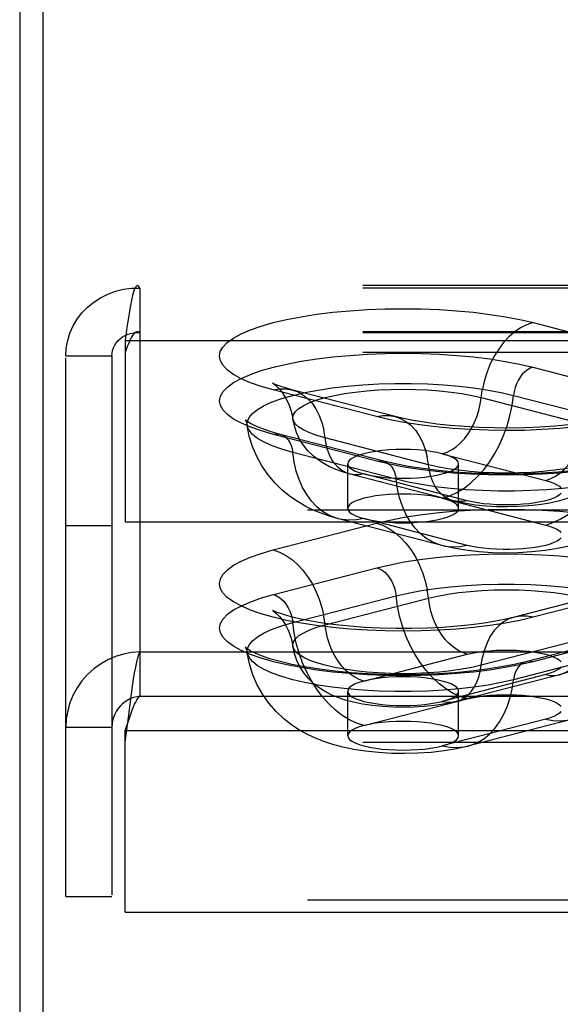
# Model space of a CAD drawing. Header units: inches. Extents: x 0 to 221, y 0 to 143.
# Tile 158 of 256: x 37.2 to 38.42, y 106.53 to 108.75. Entities that reach past the tile are written whole.
import ezdxf

# ---------------------------------------------------------------- set-up
doc = ezdxf.new("R2010")
doc.units = ezdxf.units.IN
doc.header["$LTSCALE"] = 12.142857
doc.header["$MEASUREMENT"] = 0
doc.linetypes.add('HIDDEN', pattern=[0.2, 0.1, -0.1])
doc.layers.get('0').update_dxf_attribs({"linetype": 'CONTINUOUS'})
doc.layers.add('DEFAULT_2', color=8, linetype='HIDDEN')

msp = doc.modelspace()

# ---------------------------------------------------------------- linework, layer by layer
at = {"color": 7, "linetype": 'Continuous'}
msp.add_line((37.2492, 110.2097), (37.2492, 105.3578), dxfattribs=at)
at = {"color": 3, "linetype": 'Continuous'}
msp.add_line((37.1972, 110.0793), (37.1972, 33.5496), dxfattribs=at)
at = {"layer": 'DEFAULT_2', "color": 8, "linetype": 'HIDDEN'}
for p, q in [((41.6137, 108.1509), (37.4627, 108.1509)), ((37.4682, 108.1452), (37.4682, 107.3258)), ((41.6137, 108.1452), (37.4682, 108.1452)), ((41.6137, 108.0469), (37.4627, 108.0469)), ((38.3545, 108.0674), (38.5874, 108.0071)), ((37.4352, 108.0271), (37.4352, 107.6182)), ((37.4352, 108.0271), (41.6137, 108.0271)), ((41.6137, 108.0447), (37.4682, 108.0447)), ((37.3012, 106.7739), (37.3012, 107.9924)), ((37.3012, 107.9924), (37.4052, 107.9924)), ((37.4052, 107.9924), (37.4052, 106.7739)), ((41.6137, 108.0002), (37.4352, 108.0002)), ((38.3542, 107.9668), (38.5871, 107.9066)), ((38.0018, 107.8555), (37.7688, 107.9158)), ((38.0436, 107.8559), (37.8107, 107.9162)), ((38.2376, 107.8985), (38.4705, 107.8382)), ((38.3104, 107.9035), (38.5434, 107.8432)), ((38.0021, 107.7551), (37.7691, 107.8154)), ((38.0178, 107.7553), (37.7848, 107.8156)), ((38.1187, 107.7471), (37.8858, 107.8074)), ((38.0459, 107.7145), (37.8129, 107.7748)), ((38.15, 107.772), (38.383, 107.7117)), ((37.9367, 107.6487), (37.9367, 107.7491)), ((38.1867, 107.6487), (38.1867, 107.7491)), ((38.1749, 107.6657), (37.942, 107.726)), ((38.2062, 107.666), (37.9733, 107.7263)), ((38.15, 107.6716), (38.383, 107.6113)), ((41.4887, 107.6451), (37.4352, 107.6451)), ((38.1488, 107.565), (37.9159, 107.6253)), ((38.2062, 107.5655), (37.9733, 107.6258)), ((37.3012, 107.6104), (37.4052, 107.6104)), ((37.4352, 107.6182), (41.4887, 107.6182)), ((37.7688, 107.5551), (38.0018, 107.6154)), ((37.7691, 107.4546), (38.0021, 107.5149)), ((37.8129, 107.3913), (38.0459, 107.4516)), ((38.5456, 107.4642), (38.3126, 107.4039)), ((38.5874, 107.4639), (38.3545, 107.4036)), ((37.8858, 107.3862), (38.1187, 107.4465)), ((38.5715, 107.3636), (38.3385, 107.3033)), ((38.5871, 107.3635), (38.3542, 107.3032)), ((38.4705, 107.3555), (38.2376, 107.2952)), ((37.4682, 107.3258), (37.4682, 107.2253)), ((37.4682, 107.3258), (41.6137, 107.3258)), ((37.9733, 107.2598), (38.2062, 107.3201)), ((38.5434, 107.3228), (38.3104, 107.2625)), ((38.383, 107.2743), (38.15, 107.214)), ((38.4143, 107.2741), (38.1814, 107.2138)), ((37.4682, 107.2253), (41.6137, 107.2253)), ((37.9367, 107.1365), (37.9367, 107.2369)), ((38.1867, 107.1365), (38.1867, 107.2369)), ((37.9733, 107.1593), (38.2062, 107.2196)), ((38.383, 107.1739), (38.15, 107.1136)), ((38.4404, 107.1734), (38.2074, 107.1131)), ((37.3012, 107.1559), (37.4052, 107.1559)), ((37.4352, 107.1212), (37.4352, 107.1482)), ((37.4352, 107.1482), (41.6137, 107.1482)), ((37.4352, 106.7392), (37.4352, 107.1212)), ((41.6137, 107.1212), (37.4352, 107.1212)), ((37.3012, 106.7739), (37.4052, 106.7739)), ((41.4887, 106.7661), (37.4352, 106.7661)), ((37.4352, 106.7392), (41.4887, 106.7392))]:
    msp.add_line(p, q, dxfattribs=at)
for points in [[(37.3012, 107.9924), (37.3023, 108.0099), (37.3054, 108.0271), (37.3106, 108.0439), (37.3178, 108.06), (37.3268, 108.0752), (37.3377, 108.0893), (37.3501, 108.1022), (37.3641, 108.1137), (37.3794, 108.1235), (37.3958, 108.1317), (37.4131, 108.138), (37.4311, 108.1424), (37.4495, 108.1448), (37.4682, 108.1452)], [(37.4627, 108.1509), (37.4611, 108.1504), (37.4588, 108.148), (37.4564, 108.1435), (37.4541, 108.1369), (37.4517, 108.1285), (37.4494, 108.1182), (37.447, 108.1063), (37.4446, 108.0928), (37.4423, 108.078), (37.4399, 108.0619), (37.4376, 108.0449), (37.4352, 108.0271)], [(37.4682, 108.1452), (37.4659, 108.149), (37.4635, 108.1508), (37.4627, 108.1509)], [(37.7688, 107.9158), (37.7416, 107.9236), (37.7176, 107.9319), (37.6967, 107.941), (37.6792, 107.9505), (37.6655, 107.9604), (37.6556, 107.9706), (37.6496, 107.981), (37.6476, 107.9915), (37.6495, 108.002), (37.6555, 108.0124), (37.6653, 108.0227), (37.679, 108.0326), (37.6964, 108.0421), (37.7173, 108.0511), (37.7415, 108.0596), (37.7688, 108.0674), (37.799, 108.0744), (37.8317, 108.0807), (37.8666, 108.0861), (37.9033, 108.0906), (37.9416, 108.0942), (37.9811, 108.0967), (38.0213, 108.0983), (38.062, 108.0988), (38.1026, 108.0982), (38.1428, 108.0967), (38.1822, 108.0941), (38.2205, 108.0906), (38.2573, 108.086), (38.2922, 108.0806), (38.3245, 108.0744), (38.3545, 108.0674)], [(37.4627, 108.0469), (37.4611, 108.0467), (37.4588, 108.0458), (37.4564, 108.0441), (37.4541, 108.0416), (37.4517, 108.0384), (37.4494, 108.0346), (37.447, 108.0301), (37.4446, 108.025), (37.4423, 108.0194), (37.4399, 108.0133), (37.4376, 108.0069), (37.4352, 108.0002)], [(37.4682, 108.0447), (37.4659, 108.0462), (37.4635, 108.0468), (37.4627, 108.0469)], [(38.3545, 108.0674), (38.3404, 108.0626), (38.3266, 108.0556), (38.3132, 108.0465), (38.3003, 108.0354), (38.2882, 108.0224), (38.2771, 108.0078), (38.267, 107.9918), (38.2582, 107.9746), (38.2508, 107.9563), (38.2448, 107.9374), (38.2404, 107.918)], [(37.4052, 107.9924), (37.4056, 107.9986), (37.4068, 108.0047), (37.4088, 108.0107), (37.4115, 108.0164), (37.4149, 108.0217), (37.419, 108.0267), (37.4237, 108.0312), (37.4289, 108.0351), (37.4347, 108.0385), (37.4409, 108.0411), (37.4474, 108.0431), (37.4542, 108.0444), (37.4612, 108.045), (37.4682, 108.0447)], [(37.7691, 107.8154), (37.742, 107.8232), (37.718, 107.8315), (37.6971, 107.8406), (37.6796, 107.8501), (37.6659, 107.86), (37.656, 107.8702), (37.65, 107.8806), (37.648, 107.8911), (37.65, 107.9016), (37.6559, 107.912), (37.6658, 107.9222), (37.6794, 107.9321), (37.6968, 107.9416), (37.7177, 107.9506), (37.7419, 107.9591), (37.7691, 107.9668), (37.7993, 107.9739), (37.8319, 107.9802), (37.8668, 107.9856), (37.9035, 107.9901), (37.9418, 107.9936), (37.9812, 107.9962), (38.0214, 107.9977), (38.062, 107.9982), (38.1025, 107.9977), (38.1427, 107.9961), (38.1821, 107.9936), (38.2204, 107.99), (38.2571, 107.9855), (38.2919, 107.9801), (38.3242, 107.9739), (38.3542, 107.9668)], [(38.3542, 107.9668), (38.3479, 107.9646), (38.3417, 107.9612), (38.3358, 107.9566), (38.3302, 107.951), (38.3252, 107.9445), (38.3207, 107.9373), (38.3169, 107.9294), (38.3139, 107.921), (38.3117, 107.9123), (38.3104, 107.9035)], [(37.7101, 107.8357), (37.7104, 107.8439), (37.7142, 107.8534), (37.7219, 107.8627), (37.7332, 107.8718), (37.7482, 107.8805), (37.7666, 107.8887), (37.7883, 107.8965), (37.8129, 107.9035), (37.8403, 107.9099), (37.8701, 107.9155), (37.902, 107.9203), (37.9356, 107.9242), (37.9706, 107.9271), (38.0066, 107.9291), (38.0433, 107.9301), (38.0801, 107.9301), (38.1167, 107.9291), (38.1527, 107.9271), (38.1877, 107.9242), (38.2214, 107.9203), (38.2533, 107.9155), (38.283, 107.9099), (38.3104, 107.9035)], [(37.7679, 107.9308), (37.7673, 107.9311), (37.7679, 107.9307), (37.7702, 107.9291), (37.7737, 107.9263), (37.7785, 107.9219), (37.7842, 107.9157), (37.7906, 107.9075), (37.7974, 107.8967), (37.8039, 107.8836), (37.8093, 107.8681), (37.8131, 107.8505)], [(37.8107, 107.9162), (37.7967, 107.9201), (37.7857, 107.9236), (37.7774, 107.9266), (37.7718, 107.9289), (37.7685, 107.9304), (37.7679, 107.9308)], [(37.7688, 107.9158), (37.7829, 107.9183), (37.7967, 107.9185), (37.8107, 107.9162)], [(37.8107, 107.9162), (37.823, 107.9119), (37.8351, 107.9052), (37.8463, 107.8963), (37.8563, 107.8855), (37.8651, 107.8728), (37.8726, 107.8584), (37.8785, 107.8426), (37.883, 107.8255)], [(37.8131, 107.8505), (37.8129, 107.8529), (37.8145, 107.8601), (37.8191, 107.8673), (37.8269, 107.8742), (37.8375, 107.8809), (37.851, 107.8872), (37.8672, 107.8931), (37.8858, 107.8985), (37.9066, 107.9033), (37.9293, 107.9075), (37.9537, 107.9109), (37.9795, 107.9137), (38.0063, 107.9157), (38.0338, 107.9169), (38.0617, 107.9173), (38.0895, 107.9169), (38.117, 107.9157), (38.1438, 107.9137), (38.1696, 107.9109), (38.194, 107.9075), (38.2168, 107.9033), (38.2376, 107.8985)], [(38.15, 107.772), (38.1606, 107.7756), (38.1709, 107.7808), (38.181, 107.7877), (38.1906, 107.796), (38.1997, 107.8057), (38.208, 107.8166), (38.2155, 107.8286), (38.2221, 107.8415), (38.2277, 107.8551), (38.2322, 107.8693), (38.2355, 107.8838), (38.2404, 107.918)], [(38.15, 107.6716), (38.1666, 107.677), (38.1829, 107.6847), (38.1989, 107.6945), (38.2144, 107.7065), (38.2293, 107.7204), (38.2433, 107.736), (38.2563, 107.7533), (38.2682, 107.7721), (38.2789, 107.7921), (38.2882, 107.8132), (38.2961, 107.8351), (38.3025, 107.8576), (38.3073, 107.8805), (38.3104, 107.9035)], [(37.7101, 107.8444), (37.7063, 107.8473), (37.7052, 107.8483), (37.7061, 107.8471), (37.7082, 107.8429), (37.7101, 107.8357)], [(37.8858, 107.8074), (37.8672, 107.8128), (37.851, 107.8187), (37.8375, 107.825), (37.8269, 107.8317), (37.8191, 107.8386), (37.8145, 107.8457), (37.8131, 107.8505)], [(37.942, 107.726), (37.9251, 107.7309), (37.9098, 107.7365), (37.8959, 107.7427), (37.8828, 107.7497), (37.8704, 107.758), (37.8585, 107.7675), (37.8471, 107.7788), (37.8369, 107.7915), (37.8284, 107.8051), (37.8215, 107.8195), (37.8164, 107.8347), (37.8131, 107.8505)], [(38.0018, 107.8555), (38.0158, 107.858), (38.0297, 107.8582), (38.0436, 107.8559)], [(38.4529, 107.8323), (38.4146, 107.8287), (38.3752, 107.8262), (38.3349, 107.8246), (38.2943, 107.8241), (38.2537, 107.8247), (38.2134, 107.8262), (38.174, 107.8288), (38.1357, 107.8323), (38.099, 107.8368), (38.0641, 107.8423), (38.0318, 107.8485), (38.0018, 107.8555)], [(38.4347, 107.837), (38.4035, 107.8341), (38.3706, 107.8319), (38.3367, 107.8304), (38.3021, 107.8298), (38.2674, 107.8301), (38.2331, 107.8311), (38.1997, 107.833), (38.1676, 107.8356), (38.1374, 107.8389), (38.1095, 107.8427), (38.0844, 107.847), (38.0624, 107.8514), (38.0436, 107.8559)], [(38.0436, 107.8559), (38.056, 107.8516), (38.0681, 107.8449), (38.0792, 107.8361), (38.0893, 107.8252), (38.0981, 107.8125), (38.1055, 107.7982), (38.1115, 107.7823), (38.1159, 107.7652)], [(38.383, 107.7117), (38.3935, 107.7153), (38.4039, 107.7205), (38.4139, 107.7274), (38.4236, 107.7357), (38.4326, 107.7454), (38.4409, 107.7563), (38.4485, 107.7683), (38.4551, 107.7812), (38.4606, 107.7949), (38.4651, 107.809), (38.4684, 107.8235), (38.4733, 107.8577)], [(37.7848, 107.8156), (37.7617, 107.8221), (37.7429, 107.8286), (37.728, 107.8347), (37.7172, 107.8401), (37.7101, 107.8444)], [(37.9159, 107.6253), (37.8956, 107.6311), (37.8767, 107.6377), (37.8591, 107.645), (37.8421, 107.6534), (37.8249, 107.6632), (37.8077, 107.675), (37.7899, 107.6893), (37.7728, 107.7059), (37.7572, 107.7244), (37.7433, 107.7446), (37.7316, 107.7658), (37.7221, 107.7882), (37.7149, 107.8116), (37.7101, 107.8357)], [(37.8129, 107.7748), (37.7883, 107.7819), (37.7666, 107.7896), (37.7482, 107.7978), (37.7332, 107.8065), (37.7219, 107.8156), (37.7142, 107.8249), (37.7104, 107.8344), (37.7101, 107.8357)], [(37.942, 107.726), (37.9327, 107.7292), (37.9237, 107.7342), (37.9153, 107.7408), (37.9078, 107.7489), (37.9012, 107.7584), (37.8956, 107.7692), (37.8912, 107.7811), (37.8879, 107.7939), (37.883, 107.8255)], [(38.383, 107.6113), (38.3995, 107.6167), (38.4159, 107.6244), (38.4319, 107.6343), (38.4474, 107.6462), (38.4622, 107.6601), (38.4762, 107.6757), (38.4893, 107.693), (38.5012, 107.7118), (38.5119, 107.7318), (38.5212, 107.7529), (38.5291, 107.7748), (38.5354, 107.7974), (38.5402, 107.8202), (38.5434, 107.8432)], [(37.7691, 107.8154), (37.7755, 107.8164), (37.7816, 107.8162), (37.7848, 107.8156)], [(37.7848, 107.8156), (37.7876, 107.8147), (37.7931, 107.812), (37.7981, 107.8081), (37.8026, 107.8032), (37.8064, 107.7972), (37.8094, 107.7904), (37.8116, 107.7829), (37.8129, 107.7748)], [(38.0617, 107.7815), (38.0453, 107.7812), (38.0293, 107.7804), (38.0138, 107.779), (37.9992, 107.7772), (37.9856, 107.7748), (37.9733, 107.772), (37.9625, 107.7688), (37.9534, 107.7653), (37.9462, 107.7615), (37.9409, 107.7575), (37.9377, 107.7534), (37.9367, 107.7491)], [(38.15, 107.772), (38.1378, 107.7748), (38.1242, 107.7772), (38.1095, 107.779), (38.094, 107.7804), (38.078, 107.7812), (38.0617, 107.7815)], [(38.5432, 107.7902), (38.5418, 107.7854), (38.5371, 107.7783), (38.5294, 107.7714), (38.5187, 107.7647), (38.5052, 107.7584), (38.4891, 107.7525), (38.4705, 107.7471), (38.4497, 107.7423), (38.427, 107.7381), (38.4025, 107.7346), (38.3768, 107.7319), (38.35, 107.7299), (38.3225, 107.7287), (38.2946, 107.7283), (38.2668, 107.7287), (38.2393, 107.7299), (38.2125, 107.7319), (38.1867, 107.7346), (38.1623, 107.7381), (38.1395, 107.7423), (38.1187, 107.7471)], [(38.5432, 107.7902), (38.5394, 107.7726), (38.5329, 107.7549), (38.5234, 107.7372), (38.5113, 107.7209), (38.4974, 107.7069), (38.4825, 107.6952), (38.4674, 107.686), (38.4516, 107.6783), (38.434, 107.6715), (38.4145, 107.6658), (38.3924, 107.6608), (38.3686, 107.657), (38.3445, 107.6543), (38.3202, 107.6528), (38.2964, 107.6522), (38.2727, 107.6526), (38.2489, 107.654), (38.2248, 107.6564), (38.1999, 107.6602), (38.1749, 107.6657)], [(37.9159, 107.6253), (37.9089, 107.6274), (37.8941, 107.6336), (37.8801, 107.642), (37.867, 107.6526), (37.8551, 107.6652), (37.8444, 107.6797), (37.8351, 107.6959), (37.8272, 107.7138), (37.8208, 107.733), (37.816, 107.7534), (37.8129, 107.7748)], [(38.6461, 107.7754), (38.6459, 107.7741), (38.6421, 107.7646), (38.6344, 107.7553), (38.623, 107.7462), (38.6081, 107.7375), (38.5896, 107.7293), (38.568, 107.7216), (38.5434, 107.7145), (38.516, 107.7081), (38.4862, 107.7025), (38.4543, 107.6977), (38.4207, 107.6939), (38.3857, 107.6909), (38.3496, 107.6889), (38.313, 107.6879), (38.2762, 107.6879), (38.2396, 107.6889), (38.2036, 107.6909), (38.1685, 107.6939), (38.1349, 107.6977), (38.103, 107.7025), (38.0732, 107.7081), (38.0459, 107.7145)], [(38.1749, 107.6657), (38.1657, 107.6689), (38.1566, 107.6739), (38.1483, 107.6805), (38.1408, 107.6887), (38.1342, 107.6982), (38.1286, 107.7089), (38.1241, 107.7208), (38.1208, 107.7336), (38.1159, 107.7652)], [(38.6461, 107.7754), (38.6408, 107.7491), (38.6321, 107.7225), (38.6198, 107.696), (38.604, 107.6707), (38.5848, 107.6472), (38.5637, 107.6267), (38.5428, 107.6105), (38.522, 107.5974), (38.5018, 107.5869), (38.4813, 107.5781), (38.4595, 107.5705), (38.4362, 107.564), (38.4099, 107.5583), (38.3817, 107.5538), (38.3517, 107.5506), (38.3212, 107.5487), (38.2919, 107.5482), (38.2628, 107.549), (38.2322, 107.551), (38.2024, 107.5545), (38.1749, 107.5591), (38.1488, 107.565)], [(38.1867, 107.7491), (38.1856, 107.7534), (38.1824, 107.7575), (38.1771, 107.7615), (38.1699, 107.7653), (38.1609, 107.7688), (38.15, 107.772)], [(37.9367, 107.7491), (37.9377, 107.7449), (37.9409, 107.7408), (37.9462, 107.7368), (37.9534, 107.733), (37.9625, 107.7295), (37.9733, 107.7263)], [(38.0021, 107.7551), (38.0084, 107.7562), (38.0146, 107.7559), (38.0178, 107.7553)], [(38.4528, 107.7319), (38.4145, 107.7284), (38.3751, 107.7258), (38.3349, 107.7243), (38.2943, 107.7238), (38.2537, 107.7243), (38.2135, 107.7259), (38.1742, 107.7284), (38.1359, 107.732), (38.0992, 107.7365), (38.0643, 107.7419), (38.032, 107.7481), (38.0021, 107.7551)], [(38.4474, 107.7338), (38.4108, 107.7304), (38.3727, 107.7279), (38.3337, 107.7264), (38.2941, 107.7259), (38.2546, 107.7264), (38.2156, 107.728), (38.1775, 107.7305), (38.1408, 107.7339), (38.1061, 107.7383), (38.0737, 107.7433), (38.0442, 107.749), (38.0178, 107.7553)], [(38.0178, 107.7553), (38.0205, 107.7544), (38.026, 107.7517), (38.0311, 107.7478), (38.0356, 107.7429), (38.0393, 107.7369), (38.0424, 107.7301), (38.0445, 107.7226), (38.0459, 107.7145)], [(38.0617, 107.7168), (38.0781, 107.7171), (38.094, 107.7179), (38.1095, 107.7193), (38.1242, 107.7211), (38.1377, 107.7235), (38.15, 107.7263), (38.1608, 107.7295), (38.1699, 107.733), (38.1771, 107.7368), (38.1824, 107.7408), (38.1856, 107.7449), (38.1867, 107.7491)], [(37.9733, 107.7263), (37.9628, 107.7244), (37.9524, 107.7243), (37.942, 107.726)], [(37.9733, 107.7263), (37.9857, 107.7235), (37.9992, 107.7211), (38.0138, 107.7193), (38.0293, 107.7179), (38.0452, 107.7171), (38.0617, 107.7168)], [(38.1488, 107.565), (38.1418, 107.5671), (38.127, 107.5733), (38.113, 107.5817), (38.1, 107.5923), (38.0881, 107.6049), (38.0774, 107.6194), (38.068, 107.6356), (38.0601, 107.6535), (38.0538, 107.6727), (38.049, 107.6931), (38.0459, 107.7145)], [(38.383, 107.7117), (38.393, 107.7088), (38.4015, 107.7056), (38.4085, 107.7022), (38.4139, 107.6985), (38.4175, 107.6947)], [(38.0617, 107.681), (38.0453, 107.6808), (38.0293, 107.6799), (38.0138, 107.6786), (37.9992, 107.6767), (37.9856, 107.6744), (37.9733, 107.6716), (37.9625, 107.6684), (37.9534, 107.6649), (37.9462, 107.6611), (37.9409, 107.6571), (37.9377, 107.6529), (37.9367, 107.6487)], [(38.15, 107.6716), (38.1378, 107.6744), (38.1242, 107.6767), (38.1095, 107.6786), (38.094, 107.6799), (38.078, 107.6808), (38.0617, 107.681)], [(38.1867, 107.6487), (38.1856, 107.6529), (38.1824, 107.6571), (38.1771, 107.6611), (38.1699, 107.6649), (38.1609, 107.6684), (38.15, 107.6716)], [(38.4176, 107.683), (38.414, 107.6792), (38.4086, 107.6756), (38.4016, 107.6721), (38.393, 107.6689), (38.383, 107.666), (38.3717, 107.6634), (38.3593, 107.6612), (38.3459, 107.6593), (38.3317, 107.658), (38.3171, 107.657), (38.3021, 107.6566), (38.287, 107.6566), (38.272, 107.657), (38.2573, 107.658), (38.2432, 107.6594), (38.2298, 107.6612), (38.2175, 107.6634), (38.2062, 107.666)], [(37.9367, 107.6487), (37.9377, 107.6445), (37.9409, 107.6403), (37.9462, 107.6363), (37.9534, 107.6325), (37.9625, 107.629), (37.9733, 107.6258)], [(38.0018, 107.6154), (38.0318, 107.6225), (38.0641, 107.6287), (38.099, 107.6341), (38.1358, 107.6386), (38.174, 107.6422), (38.2134, 107.6448), (38.2537, 107.6463), (38.2943, 107.6468), (38.3349, 107.6463), (38.3752, 107.6448), (38.4146, 107.6422), (38.4529, 107.6387)], [(38.0617, 107.6163), (38.0781, 107.6166), (38.094, 107.6174), (38.1095, 107.6188), (38.1242, 107.6207), (38.1377, 107.623), (38.15, 107.6258), (38.1608, 107.629), (38.1699, 107.6325), (38.1771, 107.6363), (38.1824, 107.6403), (38.1856, 107.6445), (38.1867, 107.6487)], [(38.2062, 107.666), (38.1957, 107.6641), (38.1854, 107.664), (38.1749, 107.6657)], [(37.9733, 107.6258), (37.9567, 107.6227), (37.9404, 107.6219), (37.9244, 107.6235), (37.9159, 107.6253)], [(37.9733, 107.6258), (37.9857, 107.623), (37.9992, 107.6207), (38.0138, 107.6188), (38.0293, 107.6174), (38.0452, 107.6166), (38.0617, 107.6163)], [(38.0018, 107.6154), (38.0158, 107.6107), (38.0297, 107.6037), (38.0431, 107.5945), (38.056, 107.5834), (38.0681, 107.5705), (38.0792, 107.5559), (38.0893, 107.5399), (38.0981, 107.5226), (38.1055, 107.5044), (38.1115, 107.4855), (38.1159, 107.4661)], [(38.383, 107.6113), (38.393, 107.6083), (38.4015, 107.6052), (38.4085, 107.6017), (38.4139, 107.598), (38.4175, 107.5943)], [(38.4176, 107.5826), (38.414, 107.5788), (38.4086, 107.5751), (38.4016, 107.5717), (38.393, 107.5684), (38.383, 107.5655), (38.3717, 107.5629), (38.3593, 107.5607), (38.3459, 107.5589), (38.3317, 107.5575), (38.3171, 107.5566), (38.3021, 107.5561), (38.287, 107.5561), (38.272, 107.5566), (38.2573, 107.5575), (38.2432, 107.5589), (38.2298, 107.5607), (38.2175, 107.5629), (38.2062, 107.5655)], [(38.2062, 107.5655), (38.1897, 107.5624), (38.1733, 107.5616), (38.1573, 107.5632), (38.1488, 107.565)], [(38.3545, 107.4036), (38.3245, 107.3965), (38.2922, 107.3903), (38.2573, 107.3849), (38.2205, 107.3804), (38.1822, 107.3768), (38.1428, 107.3743), (38.1026, 107.3727), (38.062, 107.3722), (38.0213, 107.3727), (37.9811, 107.3742), (37.9416, 107.3768), (37.9033, 107.3803), (37.8666, 107.3848), (37.8317, 107.3902), (37.799, 107.3965), (37.7688, 107.4036), (37.7415, 107.4114), (37.7173, 107.4198), (37.6964, 107.4289), (37.679, 107.4384), (37.6653, 107.4483), (37.6555, 107.4585), (37.6495, 107.4689), (37.6476, 107.4794), (37.6496, 107.49), (37.6556, 107.5004), (37.6655, 107.5106), (37.6792, 107.5205), (37.6967, 107.53), (37.7177, 107.539), (37.7416, 107.5474), (37.7688, 107.5551)], [(37.7688, 107.5551), (37.7829, 107.5504), (37.7967, 107.5434), (37.8102, 107.5343), (37.823, 107.5231), (37.8351, 107.5102), (37.8463, 107.4956), (37.8563, 107.4796), (37.8651, 107.4623), (37.8726, 107.4441), (37.8785, 107.4252), (37.883, 107.4058)], [(38.0021, 107.5149), (38.0321, 107.5219), (38.0643, 107.5281), (38.0992, 107.5336), (38.1359, 107.5381), (38.1742, 107.5416), (38.2135, 107.5442), (38.2537, 107.5457), (38.2943, 107.5463), (38.3349, 107.5458), (38.3751, 107.5442), (38.4145, 107.5417), (38.4528, 107.5381)], [(38.0021, 107.5149), (38.0084, 107.5127), (38.0146, 107.5092), (38.0205, 107.5047), (38.026, 107.4991), (38.0311, 107.4926), (38.0356, 107.4853), (38.0393, 107.4774), (38.0424, 107.469), (38.0445, 107.4604), (38.0459, 107.4516)], [(38.0459, 107.4516), (38.0732, 107.458), (38.103, 107.4636), (38.1349, 107.4683), (38.1685, 107.4722), (38.2036, 107.4752), (38.2396, 107.4771), (38.2762, 107.4781), (38.313, 107.4781), (38.3496, 107.4771), (38.3857, 107.4752), (38.4207, 107.4722), (38.4543, 107.4683), (38.4862, 107.4636), (38.516, 107.458), (38.5434, 107.4516), (38.568, 107.4445), (38.5896, 107.4368), (38.6081, 107.4286), (38.623, 107.4198), (38.6344, 107.4108), (38.6421, 107.4015), (38.6459, 107.392), (38.6461, 107.3838)], [(38.3542, 107.3032), (38.3242, 107.2962), (38.2919, 107.29), (38.2571, 107.2846), (38.2204, 107.28), (38.1821, 107.2765), (38.1427, 107.2739), (38.1025, 107.2724), (38.062, 107.2718), (38.0214, 107.2724), (37.9812, 107.2739), (37.9418, 107.2764), (37.9035, 107.28), (37.8668, 107.2845), (37.8319, 107.2899), (37.7993, 107.2961), (37.7691, 107.3032), (37.7419, 107.311), (37.7177, 107.3194), (37.6968, 107.3285), (37.6794, 107.338), (37.6658, 107.3479), (37.6559, 107.3581), (37.65, 107.3685), (37.648, 107.379), (37.65, 107.3895), (37.656, 107.3999), (37.6659, 107.4101), (37.6796, 107.42), (37.6971, 107.4295), (37.718, 107.4385), (37.742, 107.4469), (37.7691, 107.4546)], [(37.7691, 107.4546), (37.7755, 107.4524), (37.7816, 107.4489), (37.7876, 107.4444), (37.7931, 107.4388), (37.7981, 107.4323), (37.8026, 107.425), (37.8064, 107.4171), (37.8094, 107.4088), (37.8116, 107.4001), (37.8129, 107.3913)], [(38.2062, 107.2196), (38.1897, 107.2251), (38.1733, 107.2327), (38.1573, 107.2426), (38.1418, 107.2545), (38.127, 107.2684), (38.113, 107.2841), (38.1, 107.3014), (38.0881, 107.3202), (38.0774, 107.3402), (38.068, 107.3613), (38.0601, 107.3832), (38.0538, 107.4057), (38.049, 107.4286), (38.0459, 107.4516)], [(38.2062, 107.3201), (38.1957, 107.3237), (38.1854, 107.3289), (38.1753, 107.3357), (38.1657, 107.344), (38.1566, 107.3537), (38.1483, 107.3646), (38.1408, 107.3767), (38.1342, 107.3896), (38.1286, 107.4032), (38.1241, 107.4174), (38.1208, 107.4319), (38.1159, 107.4661)], [(38.1187, 107.4465), (38.1395, 107.4513), (38.1623, 107.4555), (38.1867, 107.459), (38.2125, 107.4618), (38.2393, 107.4638), (38.2668, 107.465), (38.2946, 107.4654), (38.3225, 107.465), (38.35, 107.4638), (38.3768, 107.4618), (38.4025, 107.459), (38.427, 107.4555), (38.4497, 107.4513), (38.4705, 107.4465), (38.4891, 107.4411), (38.5052, 107.4352), (38.5187, 107.4289), (38.5294, 107.4223), (38.5371, 107.4153), (38.5418, 107.4082), (38.5434, 107.401), (38.5432, 107.3985)], [(37.7721, 107.4165), (37.7707, 107.4171), (37.7678, 107.4185), (37.7674, 107.4188), (37.7689, 107.4178), (37.7722, 107.4153), (37.7769, 107.4112), (37.7827, 107.4052), (37.7894, 107.397), (37.7965, 107.3861), (37.8033, 107.3727), (37.8091, 107.3567), (37.8131, 107.3383)], [(38.3126, 107.4039), (38.2933, 107.3993), (38.2706, 107.3948), (38.2445, 107.3905), (38.2156, 107.3866), (38.1843, 107.3833), (38.151, 107.3807), (38.1164, 107.3789), (38.0808, 107.378), (38.045, 107.378), (38.0094, 107.3788), (37.9746, 107.3806), (37.9412, 107.3831), (37.9096, 107.3864), (37.8805, 107.3902), (37.8541, 107.3945), (37.8312, 107.3991), (37.8122, 107.4036), (37.7968, 107.4078), (37.7849, 107.4116), (37.7763, 107.4148), (37.7721, 107.4165)], [(37.9733, 107.2598), (37.9628, 107.2634), (37.9524, 107.2686), (37.9423, 107.2754), (37.9327, 107.2837), (37.9237, 107.2934), (37.9153, 107.3044), (37.9078, 107.3164), (37.9012, 107.3293), (37.8956, 107.3429), (37.8912, 107.3571), (37.8879, 107.3716), (37.883, 107.4058)], [(38.3126, 107.4039), (38.3003, 107.3996), (38.2882, 107.3929), (38.2771, 107.3841), (38.267, 107.3733), (38.2582, 107.3606), (38.2508, 107.3462), (38.2448, 107.3304), (38.2404, 107.3133)], [(38.3545, 107.4036), (38.3404, 107.4061), (38.3266, 107.4062), (38.3126, 107.4039)], [(37.7101, 107.3235), (37.7104, 107.3317), (37.7142, 107.3412), (37.7219, 107.3505), (37.7332, 107.3596), (37.7482, 107.3683), (37.7666, 107.3765), (37.7883, 107.3842), (37.8129, 107.3913)], [(37.9733, 107.1593), (37.9567, 107.1648), (37.9404, 107.1725), (37.9244, 107.1823), (37.9089, 107.1942), (37.8941, 107.2081), (37.8801, 107.2238), (37.867, 107.2411), (37.8551, 107.2599), (37.8444, 107.2799), (37.8351, 107.301), (37.8272, 107.3229), (37.8208, 107.3454), (37.816, 107.3683), (37.8129, 107.3913)], [(37.8131, 107.3383), (37.8129, 107.3407), (37.8145, 107.3479), (37.8191, 107.355), (37.8269, 107.362), (37.8375, 107.3686), (37.851, 107.375), (37.8672, 107.3808), (37.8858, 107.3862)], [(38.5432, 107.3985), (38.54, 107.383), (38.5349, 107.3679), (38.5279, 107.3532), (38.5193, 107.3394), (38.5088, 107.3265), (38.4972, 107.3151), (38.4853, 107.3056), (38.4728, 107.2974), (38.4598, 107.2904), (38.446, 107.2843), (38.4309, 107.2789), (38.4143, 107.2741)], [(38.4143, 107.2741), (38.4236, 107.2773), (38.4326, 107.2823), (38.4409, 107.2889), (38.4485, 107.297), (38.4551, 107.3065), (38.4606, 107.3173), (38.4651, 107.3291), (38.4684, 107.3419), (38.4733, 107.3736)], [(38.2376, 107.2952), (38.2168, 107.2904), (38.194, 107.2862), (38.1696, 107.2827), (38.1438, 107.2799), (38.117, 107.2779), (38.0895, 107.2767), (38.0617, 107.2763), (38.0338, 107.2767), (38.0063, 107.2779), (37.9795, 107.2799), (37.9537, 107.2827), (37.9293, 107.2862), (37.9066, 107.2904), (37.8858, 107.2952), (37.8672, 107.3006), (37.851, 107.3064), (37.8375, 107.3128), (37.8269, 107.3194), (37.8191, 107.3264), (37.8145, 107.3335), (37.8131, 107.3383)], [(38.1814, 107.2138), (38.1568, 107.2084), (38.1325, 107.2046), (38.1088, 107.2022), (38.0855, 107.2008), (38.0624, 107.2003), (38.0393, 107.2007), (38.0158, 107.2021), (37.9927, 107.2044), (37.9703, 107.2077), (37.9494, 107.2119), (37.9311, 107.2168), (37.9145, 107.2224), (37.8995, 107.2287), (37.8856, 107.2359), (37.8726, 107.2441), (37.8603, 107.2537), (37.8485, 107.2651), (37.8379, 107.2779), (37.8291, 107.2916), (37.8219, 107.3063), (37.8165, 107.3219), (37.8131, 107.3383)], [(37.4682, 107.3258), (37.4495, 107.3241), (37.4311, 107.3205), (37.4131, 107.3149), (37.3958, 107.3074), (37.3794, 107.298), (37.3641, 107.2869), (37.3501, 107.2743), (37.3377, 107.2602), (37.3268, 107.2448), (37.3178, 107.2283), (37.3106, 107.211), (37.3054, 107.193), (37.3023, 107.1746), (37.3012, 107.1559)], [(37.4423, 107.1769), (37.4446, 107.1955), (37.447, 107.2137), (37.4494, 107.2312), (37.4517, 107.248), (37.4541, 107.2636), (37.4564, 107.278), (37.4588, 107.291), (37.4611, 107.3024), (37.4635, 107.3121), (37.4659, 107.3199), (37.4682, 107.3258)], [(37.7137, 107.3299), (37.7101, 107.3322), (37.7063, 107.3351), (37.7052, 107.3361), (37.7061, 107.3348), (37.7082, 107.3307), (37.7101, 107.3235)], [(38.3104, 107.2625), (38.283, 107.2562), (38.2533, 107.2506), (38.2214, 107.2458), (38.1877, 107.2419), (38.1527, 107.239), (38.1167, 107.237), (38.0801, 107.236), (38.0433, 107.236), (38.0066, 107.237), (37.9706, 107.239), (37.9356, 107.2419), (37.902, 107.2458), (37.8701, 107.2506), (37.8403, 107.2562), (37.8129, 107.2625), (37.7883, 107.2696), (37.7666, 107.2773), (37.7482, 107.2856), (37.7332, 107.2943), (37.7219, 107.3034), (37.7142, 107.3127), (37.7104, 107.3222), (37.7101, 107.3235)], [(38.2074, 107.1131), (38.1816, 107.1072), (38.1542, 107.1026), (38.1245, 107.0991), (38.094, 107.097), (38.0648, 107.0963), (38.0358, 107.0968), (38.0059, 107.0985), (37.977, 107.1015), (37.9502, 107.1056), (37.9256, 107.1107), (37.9033, 107.1166), (37.8828, 107.1232), (37.8639, 107.1307), (37.846, 107.1391), (37.8283, 107.1489), (37.8107, 107.1605), (37.7925, 107.1748), (37.7751, 107.1914), (37.7592, 107.2097), (37.745, 107.2297), (37.7328, 107.2512), (37.7228, 107.2741), (37.7152, 107.2983), (37.7101, 107.3235)], [(38.3385, 107.3033), (38.312, 107.2971), (38.2825, 107.2914), (38.25, 107.2863), (38.2152, 107.282), (38.1785, 107.2785), (38.1403, 107.276), (38.1011, 107.2745), (38.0615, 107.274), (38.0218, 107.2745), (37.9826, 107.276), (37.9444, 107.2785), (37.9077, 107.282), (37.8728, 107.2864), (37.8404, 107.2915), (37.8107, 107.2972), (37.7843, 107.3035), (37.7615, 107.31), (37.7426, 107.3164), (37.7279, 107.3225), (37.7171, 107.3279), (37.7137, 107.3299)], [(38.2062, 107.3201), (38.2175, 107.3227), (38.2298, 107.3249), (38.2432, 107.3267), (38.2573, 107.3281), (38.272, 107.329), (38.287, 107.3295), (38.3021, 107.3295), (38.3171, 107.329), (38.3317, 107.3281), (38.3459, 107.3267), (38.3593, 107.3249), (38.3717, 107.3227), (38.383, 107.3201), (38.393, 107.3172), (38.4016, 107.3139), (38.4086, 107.3105), (38.414, 107.3068), (38.4176, 107.303)], [(38.1814, 107.2138), (38.1906, 107.217), (38.1997, 107.222), (38.208, 107.2286), (38.2155, 107.2367), (38.2221, 107.2462), (38.2277, 107.257), (38.2322, 107.2688), (38.2355, 107.2816), (38.2404, 107.3133)], [(38.3385, 107.3033), (38.3358, 107.3025), (38.3302, 107.2998), (38.3252, 107.2959), (38.3207, 107.2909), (38.3169, 107.285), (38.3139, 107.2782), (38.3117, 107.2706), (38.3104, 107.2625)], [(38.3542, 107.3032), (38.3479, 107.3042), (38.3417, 107.304), (38.3385, 107.3033)], [(38.4175, 107.2914), (38.4139, 107.2876), (38.4085, 107.2839), (38.4015, 107.2804), (38.393, 107.2773), (38.383, 107.2743)], [(38.383, 107.2743), (38.3935, 107.2725), (38.4039, 107.2723), (38.4143, 107.2741)], [(37.9733, 107.2598), (37.9625, 107.2566), (37.9534, 107.2531), (37.9462, 107.2493), (37.9409, 107.2453), (37.9377, 107.2411), (37.9367, 107.2369)], [(38.0617, 107.2693), (38.0452, 107.269), (38.0293, 107.2682), (38.0138, 107.2668), (37.9992, 107.2649), (37.9857, 107.2626), (37.9733, 107.2598)], [(38.1867, 107.2369), (38.1856, 107.2411), (38.1824, 107.2453), (38.1771, 107.2493), (38.1699, 107.2531), (38.1608, 107.2566), (38.15, 107.2598), (38.1377, 107.2626), (38.1242, 107.2649), (38.1095, 107.2668), (38.094, 107.2682), (38.0781, 107.269), (38.0617, 107.2693)], [(38.2074, 107.1131), (38.2144, 107.1152), (38.2293, 107.1214), (38.2433, 107.1298), (38.2563, 107.1404), (38.2682, 107.153), (38.2789, 107.1675), (38.2882, 107.1837), (38.2961, 107.2015), (38.3025, 107.2207), (38.3073, 107.2412), (38.3104, 107.2625)], [(37.4682, 107.2253), (37.4612, 107.2243), (37.4542, 107.2226), (37.4474, 107.2201), (37.4409, 107.2168), (37.4347, 107.2129), (37.4289, 107.2084), (37.4237, 107.2032), (37.419, 107.1975), (37.4149, 107.1913), (37.4115, 107.1848), (37.4088, 107.1778), (37.4068, 107.1707), (37.4056, 107.1633), (37.4052, 107.1559)], [(37.4423, 107.1692), (37.4446, 107.1762), (37.447, 107.183), (37.4494, 107.1897), (37.4517, 107.196), (37.4541, 107.2019), (37.4564, 107.2073), (37.4588, 107.2122), (37.4611, 107.2165), (37.4635, 107.2202), (37.4659, 107.2231), (37.4682, 107.2253)], [(37.9367, 107.2369), (37.9377, 107.2327), (37.9409, 107.2285), (37.9462, 107.2245), (37.9534, 107.2207), (37.9625, 107.2172), (37.9733, 107.214), (37.9856, 107.2112), (37.9992, 107.2089), (38.0138, 107.207), (38.0293, 107.2057), (38.0453, 107.2048), (38.0617, 107.2046)], [(38.15, 107.214), (38.1609, 107.2173), (38.1699, 107.2207), (38.1771, 107.2245), (38.1824, 107.2285), (38.1856, 107.2327), (38.1867, 107.2369)], [(38.2062, 107.2196), (38.2175, 107.2222), (38.2298, 107.2244), (38.2432, 107.2262), (38.2573, 107.2276), (38.272, 107.2286), (38.287, 107.229), (38.3021, 107.229), (38.3171, 107.2286), (38.3317, 107.2276), (38.3459, 107.2263), (38.3593, 107.2244), (38.3717, 107.2222), (38.383, 107.2196), (38.393, 107.2167), (38.4016, 107.2135), (38.4086, 107.21), (38.414, 107.2064), (38.4176, 107.2026)], [(38.0617, 107.2046), (38.078, 107.2048), (38.094, 107.2057), (38.1095, 107.207), (38.1242, 107.2089), (38.1378, 107.2112), (38.15, 107.214)], [(38.15, 107.214), (38.1606, 107.2122), (38.1709, 107.2121), (38.1814, 107.2138)], [(38.4175, 107.1909), (38.4139, 107.1871), (38.4085, 107.1834), (38.4015, 107.18), (38.393, 107.1768), (38.383, 107.1739)], [(37.4352, 107.1212), (37.4376, 107.1396), (37.4423, 107.1769)], [(37.4352, 107.1482), (37.4376, 107.1551), (37.4423, 107.1692)], [(37.9733, 107.1593), (37.9625, 107.1562), (37.9534, 107.1526), (37.9462, 107.1488), (37.9409, 107.1448), (37.9377, 107.1407), (37.9367, 107.1365)], [(38.0617, 107.1688), (38.0452, 107.1685), (38.0293, 107.1677), (38.0138, 107.1663), (37.9992, 107.1645), (37.9857, 107.1621), (37.9733, 107.1593)], [(38.1867, 107.1365), (38.1856, 107.1407), (38.1824, 107.1448), (38.1771, 107.1488), (38.1699, 107.1526), (38.1608, 107.1562), (38.15, 107.1593), (38.1377, 107.1621), (38.1242, 107.1645), (38.1095, 107.1663), (38.094, 107.1677), (38.0781, 107.1685), (38.0617, 107.1688)], [(38.383, 107.1739), (38.3995, 107.1708), (38.4159, 107.17), (38.4319, 107.1715), (38.4404, 107.1734)], [(37.9367, 107.1365), (37.9377, 107.1322), (37.9409, 107.1281), (37.9462, 107.1241), (37.9534, 107.1203), (37.9625, 107.1168), (37.9733, 107.1136), (37.9856, 107.1108), (37.9992, 107.1084), (38.0138, 107.1066), (38.0293, 107.1052), (38.0453, 107.1044), (38.0617, 107.1041)], [(38.15, 107.1136), (38.1609, 107.1168), (38.1699, 107.1203), (38.1771, 107.1241), (38.1824, 107.1281), (38.1856, 107.1322), (38.1867, 107.1365)], [(38.0617, 107.1041), (38.078, 107.1044), (38.094, 107.1052), (38.1095, 107.1066), (38.1242, 107.1084), (38.1378, 107.1108), (38.15, 107.1136)], [(38.15, 107.1136), (38.1666, 107.1105), (38.1829, 107.1097), (38.1989, 107.1113), (38.2074, 107.1131)]]:
    msp.add_lwpolyline(points, dxfattribs=at)

doc.saveas('drawing.dxf')
